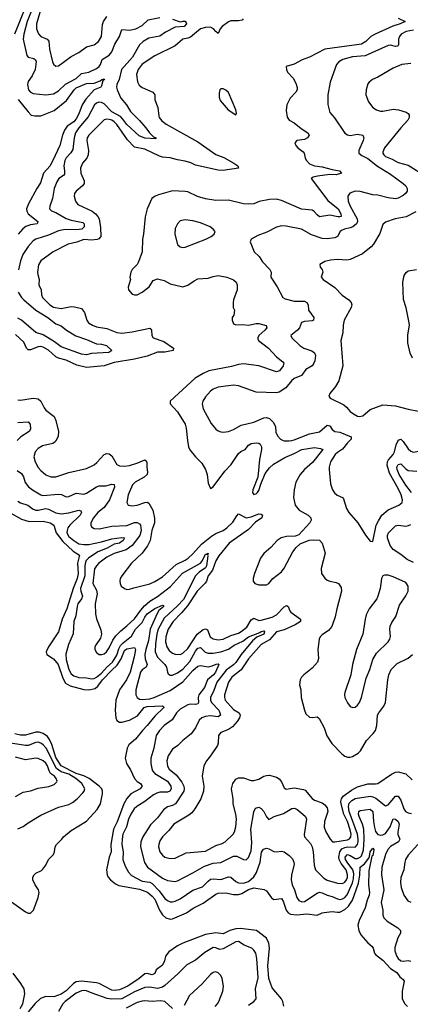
# Model space of a CAD drawing. Header units: inches. Extents: x 1245430 to 1420861, y 606325 to 671315.
# Tile 242 of 256: x 1382904 to 1385985, y 635547 to 643323. Entities that reach past the tile are written whole.
import ezdxf

# ---------------------------------------------------------------- set-up
doc = ezdxf.new("R2010")
doc.units = ezdxf.units.IN
doc.header["$MEASUREMENT"] = 0
doc.layers.add('B3683', color=7, linetype='Continuous')
doc.layers.add('B3684', color=7, linetype='Continuous')

msp = doc.modelspace()

# ---------------------------------------------------------------- linework, layer by layer
at = {"layer": 'B3683', "color": 5}
for points, elevation in [([(1383190, 640000), (1383183.1, 639990), (1383163.8, 639976.2), (1383083.6, 639956.4), (1383050, 639937.8), (1383026.4, 639910), (1383015.9, 639870), (1383026, 639830), (1383050, 639787.4), (1383070, 639763.2), (1383110, 639729.2), (1383150, 639712.9), (1383190, 639712.6), (1383290, 639747.6), (1383430, 639778.9), (1383490, 639807.5), (1383513.2, 639826.8), (1383570, 639889.1), (1383590, 639897.6), (1383610, 639893.6), (1383630, 639877.4), (1383670, 639810.4), (1383690, 639799.3), (1383730, 639798), (1383770, 639803.6), (1383836.8, 639823.2), (1383890, 639846), (1383900.4, 639840.4), (1383906.6, 639826.6), (1383905.9, 639790), (1383912.6, 639750), (1383908.1, 639730), (1383884.9, 639710), (1383814.6, 639670), (1383792.8, 639650), (1383760.2, 639570), (1383748.7, 639510), (1383758.8, 639490), (1383790, 639482.8), (1383830, 639488.5), (1383890, 639511.4), (1383910, 639512.8), (1383923.7, 639503.7), (1383953.8, 639450), (1383966.4, 639386.4), (1383968, 639350), (1383946.5, 639290), (1383932, 639210), (1383912.3, 639167.7), (1383871, 639109), (1383786.5, 639030), (1383708.2, 638930), (1383697.1, 638910), (1383693, 638890), (1383696.3, 638870), (1383704.9, 638850), (1383730, 638830.6), (1383750, 638823), (1383770, 638824.4), (1383803.3, 638836.7), (1383930, 638866.7), (1383970, 638885.2), (1384030, 638923.8), (1384138.8, 639021.1), (1384210, 639053.8), (1384232, 639070), (1384270, 639105.1), (1384338.5, 639181.5), (1384416.4, 639243.6), (1384450, 639266.5), (1384508.2, 639290), (1384539.2, 639310), (1384586.4, 639353.6), (1384615.8, 639404.2), (1384630, 639419.7), (1384690, 639389.1), (1384730, 639396.3), (1384790, 639421.5), (1384810, 639419.1), (1384818.6, 639410), (1384814.3, 639390), (1384764.7, 639355.2), (1384710, 639296.4), (1384557.6, 639190), (1384474.5, 639090), (1384450, 639048.9), (1384424.3, 638975.7), (1384390.1, 638930), (1384378.3, 638890), (1384367.7, 638872.3), (1384304.4, 638810), (1384227.2, 638692.8), (1384181.5, 638638.5), (1384114, 638570), (1384075.8, 638510), (1384056.9, 638450), (1384055.1, 638410), (1384063.6, 638370), (1384081.9, 638341.9), (1384110, 638321.5), (1384130, 638313.4), (1384170, 638310.8), (1384190, 638319.5), (1384230, 638356.2), (1384305.1, 638470), (1384350, 638506.8), (1384370, 638511.6), (1384384.3, 638504.3), (1384407.3, 638450), (1384430, 638434.5), (1384470, 638425.6), (1384510, 638430.1), (1384570, 638459.3), (1384630, 638478.9), (1384650, 638490.6), (1384695.1, 638524.9), (1384730, 638583.2), (1384750, 638596.1), (1384790, 638579.4), (1384810, 638579.9), (1384895.2, 638604.8), (1384930, 638623), (1384990, 638685.3), (1385010, 638697.1), (1385021.5, 638690), (1385034.1, 638654.1), (1385043.1, 638643.1), (1385119.5, 638590), (1385119.5, 638570), (1385077.3, 638542.7), (1384990, 638503.4), (1384930, 638489.2), (1384875.2, 638424.8), (1384810, 638389.9), (1384710, 638275.2), (1384651.8, 638188.2), (1384577.5, 638130), (1384550.6, 638090), (1384519.8, 637990), (1384518.9, 637970), (1384524.3, 637950), (1384590, 637875.2), (1384636.1, 637850), (1384643.5, 637830), (1384637.3, 637810), (1384620.1, 637779.9), (1384581.7, 637738.4), (1384550, 637716.7), (1384490, 637694.8), (1384471.4, 637670), (1384470.2, 637610), (1384463.5, 637590), (1384410.2, 637510), (1384377.3, 637470), (1384356.1, 637430), (1384344.4, 637350), (1384356.5, 637270), (1384353.6, 637230), (1384333.6, 637170), (1384284.7, 637090), (1384260.5, 637059.5), (1384238.9, 637041.1), (1384120.3, 636970), (1384080.4, 636919.6), (1384030, 636869.8), (1384010, 636836.9), (1384000.5, 636810), (1383998.8, 636790), (1384010.1, 636750.1), (1384030, 636724.7), (1384050, 636710.2), (1384090, 636699.1), (1384130, 636700.3), (1384216.2, 636743.8), (1384370, 636756.3), (1384450, 636800.8), (1384502.3, 636817.7), (1384525.7, 636830), (1384587.2, 636890), (1384598, 636910), (1384608.7, 636950), (1384613.5, 637010), (1384608.7, 637050), (1384587.6, 637130), (1384587.2, 637170), (1384575.6, 637250), (1384586.2, 637290), (1384597.2, 637310), (1384610, 637324.6), (1384630, 637335.9), (1384670, 637335.4), (1384730, 637315.8), (1384750, 637313.6), (1384790, 637325.4), (1384830, 637348), (1384850, 637354.7), (1384875.6, 637355.6), (1384930, 637341.3), (1384950, 637328.2), (1384970, 637303), (1384990, 637256.4), (1385005.2, 637245.2), (1385070, 637255.9), (1385143.9, 637243.9), (1385157.1, 637237.1), (1385212.3, 637172.3), (1385230, 637160.2), (1385290, 637138), (1385310, 637123.2), (1385330, 637099.5), (1385335.9, 637070), (1385309.5, 636990), (1385305.9, 636945.9), (1385318, 636910), (1385352.1, 636852.1), (1385371.1, 636831.1), (1385390, 636829.3), (1385490, 636846.7), (1385505.8, 636854.2), (1385517, 636870), (1385517.8, 636890), (1385510, 636924), (1385489.2, 636990), (1385461.7, 637050), (1385440.6, 637130), (1385438.3, 637150), (1385442.3, 637170), (1385455.3, 637190), (1385521, 637239), (1385570, 637263.9), (1385650, 637288.6), (1385710, 637287.4), (1385730, 637291.8), (1385836.3, 637363.7), (1385870, 637381.2), (1385890, 637382.4), (1385950, 637366), (1386000.8, 637320.8)], 780), ([(1384228.8, 640000), (1384234.9, 639950), (1384246.3, 639926.3), (1384290, 639870.4), (1384339.7, 639819.7), (1384368.9, 639770), (1384383.1, 639730), (1384390, 639662), (1384410, 639621), (1384430, 639634.8), (1384521.3, 639758.7), (1384571.4, 639810), (1384630, 639896.5), (1384647.9, 639912.1), (1384681.8, 639930), (1384710, 639961.8), (1384730, 639975), (1384770, 639981.5), (1384790, 639978.2), (1384800.3, 639970), (1384811.7, 639950), (1384811.6, 639930), (1384795.8, 639850), (1384782.4, 639710), (1384742, 639610), (1384741.1, 639590), (1384750, 639573.7), (1384770, 639578.2), (1384780.3, 639590), (1384790, 639604.9), (1384805.1, 639654.9), (1384841.3, 639738.7), (1384874.9, 639785.1), (1384906.7, 639813.3), (1384995, 639865), (1385070, 639895.9), (1385130, 639927.5), (1385230, 639943.3), (1385277.1, 639937.1), (1385294.6, 639930), (1385214.5, 639825.5), (1385151.5, 639770), (1385115.3, 639730), (1385082, 639670), (1385069.1, 639609.1), (1385065, 639550), (1385077.3, 639490), (1385108, 639450), (1385178.9, 639410), (1385201.8, 639390), (1385202.9, 639370), (1385193.8, 639350), (1385105.8, 639254.1), (1385076, 639244), (1385010, 639242), (1384965.5, 639230), (1384936.4, 639210), (1384884.7, 639155.3), (1384830, 639107.8), (1384803.1, 639070), (1384756.5, 638950), (1384746, 638910), (1384746.7, 638890), (1384759.1, 638870), (1384790, 638860.8), (1384850, 638861.1), (1384869.7, 638870.3), (1384899.6, 638910), (1384970, 638963.6), (1384990, 638991.8), (1385059.8, 639120.2), (1385084.9, 639155.1), (1385116, 639184), (1385188.5, 639211.5), (1385223.9, 639216.1), (1385270, 639211.7), (1385290, 639188), (1385314.7, 639110), (1385281.3, 638990), (1385285.5, 638950), (1385310, 638912.2), (1385330, 638898), (1385350, 638889.3), (1385399.5, 638879.5), (1385418.4, 638870), (1385439.5, 638839.5), (1385443.6, 638810), (1385405.2, 638670), (1385393.2, 638606.8), (1385367.6, 638530), (1385340.5, 638499.5), (1385290, 638466.2), (1385273.8, 638450), (1385265.6, 638430), (1385257.2, 638350), (1385262.2, 638277.8), (1385253.4, 638250), (1385210, 638201.7), (1385146, 638150), (1385128.2, 638130), (1385116.4, 638110), (1385112.4, 638070), (1385121.3, 638030), (1385124.9, 637970), (1385150.3, 637870), (1385161.8, 637841.8), (1385190, 637814.9), (1385210, 637812.9), (1385250, 637818), (1385265.3, 637805.3), (1385306.3, 637730), (1385328, 637668), (1385367.4, 637607.4), (1385446.5, 637526.5), (1385470, 637508.1), (1385490, 637499.7), (1385510, 637498.4), (1385530, 637503.2), (1385573.8, 637530), (1385592.2, 637550), (1385638.9, 637630), (1385693.4, 637686.6), (1385709.8, 637710.2), (1385721.5, 637750), (1385726.4, 637830), (1385736, 637850), (1385777.6, 637902.4), (1385789, 637930), (1385807.9, 638110), (1385816.3, 638150), (1385834.2, 638190), (1385881.6, 638238.4), (1385970, 638281.5), (1386001.8, 638310)], 820), ([(1384982.4, 640000), (1384990, 639996.5), (1385030, 639996), (1385050.2, 640000)], 840), ([(1385508.8, 640000), (1385490, 639981.4), (1385450, 639930.7), (1385410, 639906), (1385393.2, 639890), (1385356.9, 639830), (1385345.3, 639790), (1385344.6, 639770), (1385356.7, 639656.7), (1385372.2, 639610), (1385386.5, 639586.5), (1385409, 639569), (1385450, 639550.4), (1385458.5, 639538.5), (1385482.4, 639462.4), (1385500.4, 639430), (1385572.7, 639350), (1385632.3, 639252.3), (1385670, 639206), (1385690, 639202), (1385717.4, 639330), (1385734, 639366), (1385762.2, 639410), (1385810, 639452.9), (1385896, 639490), (1385921.6, 639510), (1385925.1, 639530), (1385913.7, 639570), (1385890, 639622), (1385821.7, 639741.7), (1385804.1, 639804.1), (1385806.5, 639830), (1385813.3, 639846.7), (1385850.5, 639890), (1385861.4, 639910), (1385874.2, 639965.8), (1385889.1, 640000)], 840), ([(1385920.2, 640000), (1385930, 639991.3), (1385970, 639935.2), (1385990, 639914.9), (1386010, 639907.1), (1386050, 639915.2), (1386110, 639915.8), (1386130, 639920.8), (1386192.2, 639967.8), (1386218.6, 639981.4), (1386285.2, 640000)], 840), ([(1385994.7, 639590), (1385950, 639647.4), (1385896.7, 639730), (1385881.8, 639770), (1385880.1, 639790), (1385889.3, 639810), (1385910, 639814.2), (1385950, 639775.3), (1385970, 639763.8), (1386037, 639757)], 820), ([(1382884.1, 639764.1), (1382919, 639739), (1382933.2, 639713.2), (1382947.1, 639667.1), (1382972.9, 639632.9), (1383003.6, 639610), (1383070, 639571), (1383086.1, 639566.1), (1383210, 639576.3), (1383232.9, 639572.9), (1383270, 639555.3), (1383290, 639556.9), (1383350, 639583.5), (1383410, 639576.6), (1383430, 639582.6), (1383510, 639634.3), (1383530, 639641.8), (1383582.8, 639642.8), (1383630, 639654), (1383650, 639651.4), (1383650.7, 639630), (1383611.4, 639530), (1383568.8, 639471.2), (1383521.1, 639430), (1383485, 639390), (1383466, 639350), (1383464.6, 639330), (1383470, 639317.3), (1383490, 639303.6), (1383530, 639301.1), (1383630, 639323), (1383750, 639327.2), (1383810, 639352.1), (1383830, 639353.5), (1383850, 639342.1), (1383857.6, 639330), (1383862.5, 639290), (1383851, 639249), (1383790.4, 639169.6), (1383744.5, 639135.5), (1383650, 639108.2), (1383590, 639078), (1383528.2, 639030), (1383508.4, 639010), (1383493.9, 638986.1), (1383479.8, 638870), (1383510, 638817), (1383515.3, 638790), (1383499.8, 638710), (1383500.6, 638630), (1383510, 638590.7), (1383544.8, 638504.8), (1383550.3, 638470), (1383541.4, 638438.6), (1383505.7, 638390), (1383497.6, 638370), (1383495.5, 638350), (1383510, 638324.9), (1383530, 638310.5), (1383550, 638308.8), (1383570, 638315.3), (1383587.6, 638330), (1383610, 638363.1), (1383638.1, 638421.9), (1383663.2, 638456.8), (1383702.2, 638497.8), (1383750, 638535.3), (1383810, 638591.6), (1383859, 638661), (1383887.1, 638692.9), (1383929.9, 638730.1), (1383990, 638767.8), (1384093.6, 638846.4), (1384188.4, 638951.6), (1384329.1, 639030.9), (1384347.1, 639052.9), (1384370, 639103.1), (1384378.4, 639101.6), (1384390, 639111.3), (1384384.7, 639095.3), (1384388.3, 639088.3), (1384376.4, 639010), (1384370, 638993.8), (1384319.1, 638960.9), (1384291.1, 638930), (1384195.3, 638744.7), (1384150, 638694.2), (1384044.3, 638595.7), (1383994.7, 638505.3), (1383984.9, 638470), (1383974.1, 638394.1), (1383972.9, 638330), (1383989.7, 638289.7), (1384048.8, 638230), (1384062.3, 638210), (1384069.3, 638169.3), (1384076.1, 638156.1), (1384090, 638146.9), (1384110, 638147.6), (1384150, 638166), (1384190, 638194.8), (1384244.9, 638255.1), (1384290, 638334.8), (1384310, 638359.8), (1384330, 638364.1), (1384366.9, 638326.9), (1384390, 638320.4), (1384430, 638321.4), (1384490, 638330.9), (1384550, 638351.4), (1384596.8, 638383.2), (1384664.2, 638415.8), (1384710, 638450.1), (1384797.2, 638482.8), (1384810, 638491.9), (1384830, 638495.9), (1384835.9, 638490), (1384828.8, 638470), (1384774, 638446), (1384741.4, 638418.6), (1384649.8, 638310.2), (1384610, 638247), (1384591.6, 638228.4), (1384533.3, 638186.7), (1384457.9, 638090), (1384435.4, 638024.6), (1384409.1, 637970), (1384407.9, 637950), (1384418.1, 637930), (1384473.8, 637870), (1384484, 637850), (1384487.2, 637830), (1384470, 637818.1), (1384410, 637824.9), (1384370, 637819.9), (1384340.3, 637810), (1384319.6, 637790), (1384290.3, 637730), (1384255.9, 637684.1), (1384190.3, 637630), (1384150.3, 637590), (1384110, 637562), (1384075.3, 637510), (1384065.1, 637470), (1384070, 637428.9), (1384084.1, 637404.1), (1384139.1, 637359.1), (1384182.3, 637302.3), (1384199.2, 637270), (1384202.6, 637250), (1384199.2, 637230), (1384134, 637130), (1384110, 637116.5), (1384070, 637105.9), (1384037.7, 637082.3), (1383990, 637019.8), (1383936.2, 636963.8), (1383874.2, 636870), (1383858.9, 636830), (1383857.8, 636790), (1383887, 636667), (1383911.4, 636630), (1384030, 636544.1), (1384070, 636524), (1384130, 636516), (1384150, 636521.4), (1384270, 636584.2), (1384360.8, 636639.3), (1384430, 636661.7), (1384490, 636666.6), (1384590, 636717.1), (1384617, 636717), (1384670, 636690.3), (1384690, 636688.7), (1384710, 636707), (1384730, 636759.1), (1384734.8, 636825.2), (1384726.5, 636930), (1384750, 637066.8), (1384764.5, 637095.5), (1384790, 637104), (1384810, 637093.6), (1384830, 637070.3), (1384850, 637027), (1384870, 637005.5), (1384911.6, 637030), (1384985, 637055), (1385050, 637092.9), (1385070, 637095.6), (1385090, 637087.2), (1385138.3, 637050), (1385158, 637030), (1385166.7, 637010), (1385147.5, 636887.5), (1385151.4, 636870), (1385198.3, 636818.3), (1385210, 636790.7), (1385219.7, 636750), (1385226, 636646), (1385236.5, 636610), (1385304.6, 636544.6), (1385330, 636526.7), (1385410, 636503.8), (1385450, 636500.4), (1385470, 636511.4), (1385483, 636530), (1385490.2, 636549.8), (1385491, 636570), (1385478.7, 636610), (1385440.2, 636660.2), (1385425.1, 636690), (1385421.4, 636710), (1385428.8, 636750), (1385446, 636774), (1385470, 636786.2), (1385490, 636789.8), (1385551.7, 636788.3), (1385569.6, 636810.4), (1385573.9, 636830), (1385575.1, 636850), (1385567.8, 636890), (1385502.6, 637070), (1385497.1, 637110), (1385504.2, 637135.8), (1385523.3, 637156.7), (1385550, 637173.7), (1385670, 637190.5), (1385690, 637186.5), (1385714.5, 637174.5), (1385790, 637115.3), (1385810, 637123.2), (1385870, 637191.3), (1385890, 637191.6), (1385910, 637159.5), (1385935.2, 637090), (1385947.1, 637070), (1385970, 637058.5), (1385995.1, 637055.1)], 760), ([(1382890, 639520.6), (1382910, 639508.2), (1382968.6, 639488.6), (1383010, 639458), (1383029.7, 639449.7), (1383050, 639449.2), (1383110, 639462.4), (1383130, 639458.4), (1383190, 639427.7), (1383230, 639420.3), (1383290, 639428.6), (1383370, 639450.6), (1383385.5, 639445.5), (1383391.6, 639430), (1383380.1, 639410), (1383298.1, 639330), (1383283.6, 639310), (1383277.2, 639290), (1383276.6, 639270), (1383290, 639242.1), (1383330, 639209.2), (1383370, 639184.7), (1383410, 639177.8), (1383450, 639178.4), (1383550, 639199.9), (1383630, 639224.1), (1383710, 639235), (1383730.1, 639230.1), (1383719.8, 639210), (1383691.9, 639190), (1383650, 639180.1), (1383593.2, 639150), (1383520.7, 639119.3), (1383445.4, 639070), (1383428, 639052), (1383421.8, 639038.2), (1383416.2, 639010), (1383417.4, 638930), (1383382.9, 638830), (1383384.7, 638810), (1383398, 638770), (1383392.3, 638750), (1383362.2, 638710), (1383355.9, 638690), (1383345.9, 638614.1), (1383331, 638570), (1383325.8, 638474.2), (1383288.2, 638390), (1383268.3, 638311.8), (1383269.6, 638270), (1383290, 638190.3), (1383310, 638156.3), (1383330, 638141.5), (1383370, 638128.5), (1383430, 638126.3), (1383470, 638118.8), (1383490, 638119.8), (1383510, 638129.6), (1383550, 638162.5), (1383590.7, 638209.3), (1383635, 638250), (1383670, 638305.7), (1383685.9, 638354.1), (1383700, 638380), (1383719.1, 638400.9), (1383785.8, 638454.2), (1383816.2, 638510), (1383870, 638563.6), (1383890, 638603.4), (1383910, 638629.7), (1383970, 638673.1), (1384030, 638698.5), (1384036.9, 638696.9), (1384039.6, 638690), (1384002.4, 638657.6), (1383987.2, 638632.8), (1383932.4, 638510), (1383920.1, 638419.9), (1383897.6, 638350), (1383890.8, 638310), (1383894.3, 638274.3), (1383908.8, 638230), (1383902.2, 638210), (1383870.1, 638189.9), (1383857.8, 638170), (1383820.6, 638030), (1383820.2, 637990), (1383829.3, 637969.3), (1383850, 637957.3), (1383870, 637954.5), (1383930, 637960.8), (1383963.5, 637970), (1384090, 638025.3), (1384190, 638092.8), (1384270, 638182.5), (1384310, 638217), (1384330, 638224.1), (1384390, 638213.1), (1384421.1, 638218.9), (1384453.6, 638233.6), (1384470, 638235.5), (1384475.8, 638230), (1384449.1, 638170), (1384432.1, 638150), (1384384.6, 638110), (1384362.2, 638050), (1384317.1, 637990), (1384311.8, 637970), (1384313.9, 637930), (1384310, 637919.7), (1384290, 637914.1), (1384250, 637918.3), (1384230, 637913.3), (1384170, 637879.1), (1384141, 637850), (1384105.9, 637794.1), (1384042.6, 637750), (1384005.6, 637710), (1383981.1, 637670), (1383961, 637570), (1383937.7, 637490), (1383937.7, 637450), (1383945.4, 637410), (1383952.7, 637390), (1383970.2, 637370), (1384070, 637308.7), (1384096.6, 637270), (1384097.8, 637250), (1384089, 637231), (1384070, 637221.5), (1384010, 637221.5), (1383984.5, 637215.5), (1383958.1, 637201.9), (1383890, 637147.7), (1383826.9, 637110), (1383806, 637090), (1383779.8, 637050), (1383762.4, 637010), (1383747.4, 636950), (1383716.6, 636890), (1383711.4, 636850), (1383708.9, 636810), (1383718.9, 636750), (1383718, 636690), (1383736.8, 636636.8), (1383762.3, 636590), (1383785.2, 636565.2), (1383870, 636520.1), (1383930, 636510.5), (1383950, 636502.4), (1384004.2, 636444.1), (1384050, 636382.3), (1384070, 636366.2), (1384090, 636357.4), (1384110, 636356.6), (1384130, 636361.4), (1384170, 636381.3), (1384270, 636447.7), (1384344.7, 636475.3), (1384390, 636520.6), (1384410, 636534.4), (1384430, 636538.4), (1384490, 636533.8), (1384550, 636554.3), (1384570, 636550.2), (1384610, 636516.1), (1384630, 636506.7), (1384670, 636505), (1384710, 636518.1), (1384750, 636552.6), (1384772.1, 636587.9), (1384800.7, 636670), (1384810.7, 636749.3), (1384826.7, 636773.3), (1384850, 636781.3), (1384870, 636775.8), (1384910, 636754), (1384930, 636750.4), (1384970, 636756.4), (1384990, 636752.4), (1385030, 636722.6), (1385055.2, 636695.2), (1385066, 636670), (1385068.3, 636650), (1385047.7, 636570), (1385044.3, 636530), (1385052.9, 636490), (1385072.2, 636450), (1385089.5, 636389.5), (1385106.8, 636366.8), (1385130, 636356.3), (1385150, 636359.8), (1385250, 636425.6), (1385270, 636433.7), (1385290, 636428.5), (1385330, 636408.1), (1385370, 636399.8), (1385410, 636378.9), (1385430, 636375.5), (1385450, 636380.4), (1385470, 636391.8), (1385488, 636412), (1385530, 636506.5), (1385537, 636537), (1385539.2, 636579.2), (1385532.3, 636610), (1385486.8, 636670), (1385475, 636690), (1385470.9, 636710), (1385490, 636729.1), (1385510, 636722.9), (1385550, 636699.9), (1385570, 636698.6), (1385590, 636708.3), (1385599.4, 636720.6), (1385616.8, 636763.2), (1385622.8, 636850), (1385617.9, 636930), (1385608.4, 636970), (1385582.3, 637030), (1385577.6, 637050), (1385579.9, 637070), (1385590, 637079), (1385670, 637088.3), (1385689.6, 637069.7), (1385694, 636990), (1385702.9, 636942.9), (1385711.5, 636911.5), (1385730, 636887.1), (1385750, 636882.4), (1385770, 636886.4), (1385790, 636896.9), (1385826.7, 636950), (1385850, 637011.4), (1385870, 637008.5), (1385890.6, 636990), (1385897.8, 636970), (1385886.3, 636906.3), (1385887.5, 636887.4), (1385902.3, 636850), (1385891.7, 636830), (1385830, 636792.7), (1385808.5, 636770), (1385789.5, 636730), (1385760.6, 636630), (1385758.7, 636570), (1385776.6, 636450), (1385756.8, 636350), (1385767.6, 636290), (1385769.1, 636250), (1385776.9, 636230), (1385802.4, 636202.4), (1385888.5, 636150), (1385908.5, 636130), (1385908.7, 636110), (1385886.7, 636073.3), (1385863.3, 635996.6), (1385863.3, 635970), (1385876.4, 635930), (1385890, 635908.5), (1385910, 635890.9), (1385930, 635887.8), (1385970, 635893.4), (1385990, 635887.4)], 740), ([(1382816, 639436), (1382918.6, 639378.6), (1382978.9, 639358.9), (1383090, 639361.9), (1383143.6, 639350), (1383173.6, 639330), (1383192.2, 639270), (1383242.9, 639202.9), (1383326, 639126), (1383374.7, 639094.7), (1383359.9, 639030), (1383363.7, 638950), (1383358.1, 638910), (1383324.5, 638830), (1383274.3, 638670), (1383238.3, 638590), (1383208.5, 638490), (1383131.7, 638370), (1383112.7, 638330), (1383118.5, 638310), (1383170, 638274.3), (1383206.8, 638230), (1383243.2, 638123.2), (1383264.2, 638084.2), (1383301, 638061), (1383410, 638032.3), (1383450, 638030.1), (1383498, 638042), (1383520.8, 638059.2), (1383557.3, 638110), (1383630, 638187.1), (1383673.8, 638226.2), (1383703.5, 638276.5), (1383730, 638340.9), (1383750, 638355), (1383810, 638365.7), (1383818.2, 638350), (1383807.9, 638290), (1383774.7, 638170), (1383747.5, 638110), (1383691, 638030), (1383662.3, 637950), (1383657.2, 637870), (1383662.5, 637810), (1383669.2, 637789.2), (1383690, 637775.7), (1383710, 637775), (1383770, 637791.2), (1383833.4, 637826.6), (1383886.9, 637890), (1383910, 637899.3), (1384030, 637903.1), (1384038, 637898), (1384040.2, 637890), (1383970, 637821.8), (1383910.5, 637749.5), (1383871.3, 637710), (1383818, 637642), (1383764.6, 637595.4), (1383750.9, 637570), (1383736.8, 637490), (1383745, 637450), (1383777.9, 637397.9), (1383809.2, 637329.2), (1383830, 637307), (1383858, 637290), (1383869.1, 637270), (1383852.9, 637250), (1383780.4, 637210), (1383750, 637173.1), (1383725.3, 637130), (1383672.4, 636987.6), (1383644.9, 636930), (1383622.5, 636810), (1383624.4, 636750), (1383608.6, 636708.6), (1383589.1, 636610), (1383593.8, 636570), (1383602.2, 636550), (1383619.1, 636530), (1383658.3, 636498.3), (1383685.7, 636485.7), (1383850, 636457.7), (1383912.2, 636432.2), (1383950, 636400.6), (1383970, 636376.4), (1384005.8, 636290), (1384030, 636253.5), (1384057.2, 636230), (1384090, 636219.1), (1384110, 636222.2), (1384218.9, 636270), (1384273.3, 636306.6), (1384350, 636345.8), (1384450, 636416.6), (1384470, 636425.1), (1384530, 636426.3), (1384590, 636414.9), (1384630, 636415.5), (1384657.5, 636422.5), (1384710, 636452.7), (1384750, 636466), (1384833.3, 636453.3), (1384850, 636442.3), (1384890, 636387), (1384910, 636374), (1384970, 636382.2), (1384982, 636362), (1385006.2, 636290), (1385022.6, 636270), (1385039.6, 636259.7), (1385090, 636253.2), (1385170, 636262.2), (1385250, 636251.1), (1385290, 636270.2), (1385307, 636273), (1385370, 636279.8), (1385410, 636273.7), (1385430, 636275.5), (1385470, 636295.8), (1385498.2, 636321.8), (1385530.4, 636369.6), (1385576, 636504), (1385587.7, 636567.7), (1385590.9, 636629.1), (1385622.9, 636657.1), (1385657.7, 636702.3), (1385664.3, 636715.7), (1385670, 636752.4), (1385690, 636780.3), (1385697.8, 636770), (1385695.9, 636750), (1385690, 636723.6), (1385683.2, 636716.8), (1385657.9, 636602.1), (1385655.3, 636490), (1385663.5, 636430), (1385661.3, 636410), (1385644.3, 636370), (1385630.1, 636309.9), (1385582.9, 636210), (1385572.8, 636172.8), (1385580.2, 636130), (1385596.2, 636096.2), (1385650, 636031.6), (1385683.4, 636003.4), (1385691.5, 635990), (1385702, 635950), (1385710, 635940.3), (1385770, 635895.6), (1385829.7, 635829.8), (1385878.5, 635798.5), (1385904.1, 635764.1), (1385930, 635741.8), (1385935.9, 635730), (1385921.1, 635650), (1385922, 635590), (1385941.3, 635550), (1385962.7, 635530)], 720), ([(1386010, 639037), (1385959.6, 639059.6), (1385910, 639100.3), (1385850, 639140.2), (1385827.1, 639170), (1385804.5, 639230), (1385804.6, 639250), (1385812.4, 639270), (1385870, 639326.4), (1385890, 639331.8), (1385950, 639323.7), (1385972.1, 639327.9), (1385990, 639337.1)], 820), ([(1382802.4, 636382.4), (1382950, 636277.7), (1382970, 636266.5), (1382990, 636266), (1383013.3, 636290), (1383050, 636390.8), (1383058.3, 636430), (1383052.8, 636450), (1383024.5, 636490), (1383007, 636530), (1383007, 636550), (1383018, 636570), (1383030, 636582), (1383076.2, 636603.8), (1383086.8, 636613.2), (1383110, 636644.7), (1383130, 636691), (1383170, 636731.3), (1383179.3, 636750), (1383182.7, 636790), (1383193.2, 636810), (1383236, 636850), (1383249.4, 636870), (1383310, 636918.7), (1383430, 636993.7), (1383515.7, 637084.3), (1383541.5, 637130), (1383557.1, 637210), (1383556.9, 637230), (1383550.4, 637250), (1383531, 637270), (1383450.8, 637330), (1383410.4, 637350.4), (1383350, 637371.2), (1383231.3, 637430), (1383190, 637496.4), (1383158, 637598), (1383139.3, 637639.3), (1383122, 637662), (1383090, 637685.5), (1383056.5, 637696.5), (1383030, 637696.3), (1382950, 637671.8), (1382910, 637672.7), (1382864.3, 637684.3)], 720), ([(1382890, 636933.6), (1382929.8, 636950.2), (1382970, 636981.5), (1383070, 637041.3), (1383210, 637103.8), (1383290, 637126.4), (1383319.9, 637140.1), (1383357.4, 637170), (1383402, 637218), (1383412.6, 637230), (1383417.6, 637250), (1383393.4, 637290), (1383345.8, 637330), (1383290, 637363.8), (1383230, 637382.1), (1383193.6, 637410), (1383113.7, 637570), (1383090, 637596.2), (1383070, 637610.4), (1383050, 637616.4), (1383030, 637615.1), (1382970, 637591.7), (1382950, 637590.4), (1382830, 637608.4)], 740), ([(1382870, 637187.6), (1382930, 637221.3), (1382990, 637232.1), (1383050, 637254), (1383132.5, 637267.5), (1383176.1, 637283.9), (1383195.9, 637304.1), (1383198, 637310), (1383191.6, 637330), (1383177, 637350), (1383147.7, 637370), (1383136.3, 637390), (1383123.6, 637430), (1383110, 637451.3), (1383090, 637469.8), (1383050, 637489), (1383030, 637490.6), (1382950, 637478.9), (1382870, 637499)], 760), ([(1386045.4, 636810), (1385970, 636723.8), (1385948.6, 636690), (1385942, 636670), (1385935.6, 636610), (1385911, 636549), (1385907.7, 636510), (1385912.2, 636470), (1385935.3, 636410), (1385965.4, 636365.5), (1385990, 636353.1)], 760), ([(1384987.2, 635532.7), (1384979.8, 635570), (1384968.2, 635590), (1384896.4, 635676.4), (1384869.9, 635750), (1384861.8, 635850), (1384874.9, 635990), (1384870.6, 636030), (1384850.7, 636070), (1384770.9, 636130.9), (1384645.1, 636145.1), (1384610, 636142.7), (1384562.6, 636130), (1384510, 636103.9), (1384450, 636112.8), (1384370, 636098.8), (1384191.1, 636028.9), (1384148.4, 636010), (1384079.4, 635960.6), (1384053.4, 635926.6), (1384045.3, 635890), (1384030, 635857), (1383979.8, 635820.2), (1383970, 635789.3), (1383950, 635779.5), (1383910, 635789.7), (1383890, 635786.6), (1383847.5, 635750), (1383757.9, 635690), (1383690, 635661.5), (1383650, 635655.6), (1383630, 635658.5), (1383530.6, 635710.6), (1383510, 635715.7), (1383390, 635729.3), (1383350, 635725.2), (1383327.9, 635712.1), (1383270, 635654.5), (1383230, 635628), (1383172.7, 635607.3), (1383110, 635607.5), (1383068.1, 635591.9), (1383026.1, 635553.9), (1382970, 635486.7)], 720), ([(1384710, 635541.6), (1384751.8, 635570), (1384769.6, 635590), (1384763.8, 635670), (1384783.9, 635756.1), (1384775.2, 635910), (1384765.6, 635950), (1384750, 635975.8), (1384734.7, 635990), (1384674.1, 636014.1), (1384630, 636042.9), (1384610, 636041.7), (1384510, 635984.2), (1384480.7, 635980.7), (1384450, 635992.9), (1384430, 635994.6), (1384364, 635956), (1384290, 635896.1), (1384221.2, 635858.8), (1384152.3, 635787.7), (1384050, 635694.6), (1384030, 635681.9), (1383990, 635673), (1383930, 635682.2), (1383890, 635680.2), (1383810, 635644.6), (1383710, 635589.9), (1383630, 635588.7), (1383593.5, 635593.5), (1383474.7, 635634.7), (1383430, 635654.6), (1383410, 635656.6), (1383390, 635653.6), (1383350, 635635.6), (1383261.1, 635570), (1383243.4, 635550), (1383210, 635491.2)], 740), ([(1382906.2, 635513.8), (1382929.4, 635550.6), (1382943.9, 635630), (1382938.3, 635670), (1382912.6, 635712.6), (1382852.8, 635792.8)], 720), ([(1384445.6, 635530), (1384463, 635550), (1384475.1, 635570), (1384506.2, 635650), (1384512.4, 635690), (1384502, 635750), (1384490, 635774.5), (1384470, 635796.3), (1384450, 635803.6), (1384430, 635797.6), (1384410, 635781.3), (1384342.3, 635710), (1384242.8, 635617.2), (1384201.1, 635538.9)], 760), ([(1384110, 635514.5), (1384048.7, 635568.7), (1384015.7, 635575.7), (1383950.1, 635569.8), (1383890, 635575.6), (1383870, 635572.6), (1383830, 635560.2), (1383743.3, 635516.7)], 760)]:
    msp.add_lwpolyline(points, dxfattribs=dict(at, elevation=elevation))
at = {"layer": 'B3683', "color": 5, "elevation": 840}
msp.add_lwpolyline([(1385782.5, 638937.5), (1385768.1, 638931.9), (1385759.3, 638910), (1385747.2, 638830), (1385730.3, 638770), (1385720.3, 638750), (1385661.7, 638670), (1385638, 638622), (1385629.1, 638590), (1385610.3, 638470), (1385561.1, 638350), (1385530.4, 638230), (1385515.8, 638150), (1385470.2, 638009.8), (1385467.1, 637990), (1385470.3, 637970), (1385489.3, 637929.3), (1385510, 637898.4), (1385530, 637890.3), (1385550, 637893.4), (1385570, 637908.7), (1385584.2, 637930), (1385599.8, 637970), (1385636.1, 638123.9), (1385666.6, 638190), (1385688.9, 638271.1), (1385719.6, 638320.4), (1385811.3, 638410), (1385824.7, 638430), (1385828.5, 638451.5), (1385823.5, 638510), (1385826.5, 638533.5), (1385838.7, 638561.3), (1385870.8, 638610), (1385901.4, 638698.6), (1385950, 638772.6), (1385967.6, 638810), (1385969.8, 638849.8), (1385950, 638878), (1385850, 638923.1), (1385810, 638935.8)], close=True, dxfattribs=at)
at = {"layer": 'B3684', "color": 5}
for points, elevation in [([(1383094.6, 643490), (1383035.7, 643290), (1383036.4, 643250), (1383050.7, 643210.7), (1383071.3, 643191.3), (1383119.5, 643170), (1383133.1, 643153.1), (1383137.8, 643090), (1383161.6, 642990), (1383171.1, 642971.1), (1383190, 642956.9), (1383210, 642959.6), (1383310, 643031.2), (1383370, 643063.9), (1383430, 643108.2), (1383490, 643125.4), (1383526.6, 643150), (1383549.8, 643190), (1383555.9, 643284.1), (1383564.7, 643310), (1383592.2, 643347.8)], 780), ([(1382950.9, 643430), (1382862.2, 643210)], 740), ([(1383004.6, 643415.4), (1382961.5, 643310), (1382935.7, 643210), (1382930.6, 643170), (1382960.9, 643040.9), (1382970, 643027.9), (1383016.1, 643016.1), (1383027.3, 643007.3), (1383032.5, 642992.5), (1383026.3, 642930), (1383000.8, 642879.2), (1382970, 642835.1), (1382964.3, 642810), (1382973.4, 642770), (1382990, 642750.3), (1383010, 642740.6), (1383110, 642728.4), (1383170, 642737.2), (1383210, 642760.7), (1383266.2, 642813.8), (1383350, 642859.8), (1383390, 642897.2), (1383450, 642908.5), (1383510, 642938.4), (1383530, 642953.7), (1383542.1, 642970), (1383554.3, 643010), (1383610, 643043.5), (1383629.9, 643070), (1383653.2, 643130), (1383692.3, 643190), (1383710, 643246.2), (1383770, 643241.7), (1383819.2, 643250), (1383870, 643277), (1383917.5, 643322.5), (1384010, 643340.2)], 760), ([(1384668, 643330), (1384659.9, 643320.1), (1384630, 643313.3), (1384570, 643315.4), (1384550, 643306.6), (1384500.7, 643270), (1384486, 643250), (1384470, 643214.7), (1384450, 643229.8), (1384433.6, 643250), (1384410, 643263.4), (1384370, 643262.1), (1384330, 643249.9), (1384250, 643186), (1384230, 643176.8), (1384190, 643169.7), (1384130, 643116.9), (1383970, 643038.2), (1383870, 642971.2), (1383838.9, 642930), (1383824.5, 642890), (1383832.2, 642832.2), (1383845.4, 642805.4), (1383868.7, 642788.7), (1383954.9, 642750), (1383970, 642730.6), (1383970.2, 642690), (1383992.8, 642630), (1384001.3, 642561.3), (1384004.4, 642550), (1384024.6, 642524.6), (1384058.9, 642498.9), (1384310, 642358), (1384450, 642258.5), (1384514.8, 642234.8), (1384593.4, 642190), (1384623.7, 642170), (1384630.6, 642150), (1384506.7, 642133.3), (1384470, 642134), (1384290, 642174.5), (1384253.1, 642193.1), (1384210, 642206.9), (1384150, 642215.3), (1384090, 642232.6), (1384030, 642238.5), (1384005.4, 642245.4), (1383890, 642300.2), (1383810, 642317.4), (1383754, 642374), (1383670, 642495.6), (1383650, 642516.9), (1383630, 642529.9), (1383610, 642535.6), (1383590, 642538.3), (1383568.9, 642531.1), (1383448.6, 642411.4), (1383436.8, 642390), (1383433.8, 642370), (1383446.3, 642290), (1383444.7, 642255.3), (1383432.2, 642230), (1383398.2, 642190), (1383382.9, 642150), (1383386.4, 642110), (1383413.1, 642050), (1383413.1, 642030), (1383399.5, 642010), (1383348.9, 641970), (1383336.9, 641950), (1383334.3, 641930), (1383343.6, 641890), (1383362.9, 641862.9), (1383474.9, 641810), (1383502.8, 641790), (1383519.7, 641770), (1383529.4, 641749.4), (1383540.8, 641680.8), (1383543.2, 641610), (1383528.4, 641591.6), (1383513.6, 641586.4), (1383470, 641582.5), (1383410, 641588.2), (1383353.9, 641566.1), (1383286, 641550), (1383166.7, 641490), (1383070, 641419.7), (1383051.9, 641388.1), (1383043.8, 641330), (1383045.4, 641310), (1383058.2, 641270), (1383055.3, 641230), (1383072.9, 641190), (1383074.7, 641150), (1383083.2, 641130), (1383100.6, 641110), (1383141.6, 641070), (1383170, 641052.2), (1383230, 641042.8), (1383310, 641058.6), (1383336.1, 641056.1), (1383390, 641041.2), (1383414.7, 641010), (1383432.9, 640950), (1383447.4, 640930), (1383477.6, 640910), (1383510, 640897.7), (1383590, 640883.4), (1383670, 640854), (1383708.4, 640848.4), (1383790, 640857.9), (1383930, 640887), (1383943.6, 640870), (1383945.2, 640830), (1383956.9, 640810), (1384040.7, 640780.7), (1384116.4, 640730), (1384113.4, 640710), (1384050, 640696.4), (1383990, 640696.7), (1383910, 640664.5), (1383810, 640641.4), (1383650, 640614.8), (1383570, 640588.7), (1383430, 640577.2), (1383354.2, 640594.2), (1383270, 640633.2), (1383209.7, 640650), (1383190, 640660.7), (1383130, 640712.8), (1383090, 640736.3), (1383070, 640741.4), (1383050, 640740.2), (1382990, 640715.9), (1382970, 640715.6), (1382956.4, 640730), (1382935.3, 640775.3), (1382870, 640838.2)], 780), ([(1384108, 643328.1), (1384170, 643305.2), (1384190, 643312.5), (1384210, 643312.3), (1384217.8, 643297.8), (1384219, 643290), (1384201.6, 643270), (1384130, 643263.2), (1384054.6, 643225.4), (1384010, 643194.2), (1383923.1, 643176.9), (1383877, 643150), (1383850, 643123.5), (1383793.3, 643026.7), (1383707.9, 642930), (1383689.6, 642850.4), (1383671.2, 642810), (1383668.4, 642790), (1383672.7, 642770), (1383702.6, 642702.7), (1383746.7, 642650), (1383778.6, 642598.6), (1383850, 642528.1), (1383899.8, 642470), (1383928.3, 642428.3), (1383958.7, 642398.7), (1383977.1, 642390), (1383976.7, 642383.3), (1383890, 642386.9), (1383846.9, 642406.9), (1383750, 642494.1), (1383718.4, 642538.4), (1383698.5, 642558.5), (1383630, 642595.1), (1383570, 642657.9), (1383550, 642670.4), (1383527.6, 642672.4), (1383510, 642664.5), (1383494.4, 642650), (1383443.3, 642556.7), (1383370, 642469.9), (1383345.1, 642430), (1383333.6, 642390), (1383322.5, 642297.5), (1383307.8, 642272.2), (1383270, 642232.7), (1383258.9, 642210), (1383252.5, 642170), (1383258, 642130), (1383255.8, 642104.2), (1383248.2, 642091.8), (1383212.4, 642070), (1383196.1, 642043.9), (1383175.9, 641990), (1383163.5, 641910), (1383141.6, 641850), (1383139.6, 641830), (1383153.7, 641813.7), (1383190, 641799.8), (1383270, 641754), (1383310, 641740.3), (1383401, 641721), (1383413.4, 641710), (1383413.3, 641686.7), (1383394.2, 641670), (1383373.9, 641666.1), (1383250, 641664.4), (1383210, 641656.8), (1383130, 641622.5), (1383030.4, 641590), (1383010, 641577.3), (1382970, 641531.9), (1382929.1, 641470), (1382910, 641418), (1382893.3, 641346.7)], 760), ([(1385890, 643335), (1385944.4, 643310), (1385906.7, 643290), (1385846.9, 643273.1), (1385709.4, 643210), (1385674.5, 643190), (1385634.2, 643150), (1385600.4, 643130), (1385310, 643090.4), (1385190, 643028), (1385133, 643007), (1385070, 642971.3), (1385007.1, 642952.9), (1385006, 642950), (1385007.7, 642930), (1385016.3, 642910), (1385061.4, 642861.4), (1385082, 642822), (1385091.9, 642788.1), (1385092, 642770), (1385083, 642750), (1385037.2, 642702.8), (1385011.3, 642650), (1385006.9, 642606.9), (1385014.5, 642554.5), (1385030.4, 642530), (1385070, 642508.7), (1385123.9, 642463.9), (1385178, 642430), (1385188.7, 642410), (1385175.3, 642390), (1385150, 642376.4), (1385090, 642369.6), (1385075.3, 642350), (1385082.3, 642330), (1385098.7, 642310), (1385140, 642280), (1385147.2, 642270), (1385156, 642230), (1385165.3, 642210), (1385190, 642185.8), (1385230, 642169.4), (1385290, 642160.5), (1385370, 642139.2), (1385426.8, 642130), (1385444, 642110), (1385401.6, 642098.4), (1385350, 642099.4), (1385252.8, 642087.2), (1385220, 642080), (1385203.1, 642070), (1385335.7, 641895.7), (1385415.9, 641830), (1385437.5, 641790), (1385439.6, 641770), (1385430, 641765), (1385413.8, 641766.2), (1385350, 641779), (1385270, 641767), (1385250, 641780.7), (1385227.2, 641807.2), (1385210, 641817.8), (1385126.9, 641826.9), (1384970, 641895.4), (1384930, 641904.7), (1384875.8, 641904.2), (1384792.8, 641887.2), (1384750, 641869.8), (1384710, 641865.8), (1384669.9, 641869.9), (1384550, 641898.2), (1384450, 641895.8), (1384368.4, 641908.4), (1384306.1, 641926.1), (1384230, 641962.4), (1384210, 641966.3), (1384110, 641971.5), (1383999.7, 641940.3), (1383971.2, 641928.8), (1383947, 641910), (1383909.2, 641830), (1383893.1, 641766.9), (1383879.7, 641630), (1383871.9, 641590), (1383869.2, 641490), (1383841.7, 641410), (1383829.3, 641390.7), (1383790.3, 641350), (1383780.4, 641330), (1383773.4, 641290), (1383777.1, 641270), (1383759.6, 641210), (1383761.1, 641190), (1383790, 641156.4), (1383810, 641148.9), (1383830, 641150.3), (1383869.6, 641170), (1383925.7, 641214.3), (1383957.1, 641262.9), (1383990, 641275.5), (1384044.1, 641264.1), (1384090, 641236.9), (1384190, 641212.4), (1384230, 641226), (1384279.5, 641260.5), (1384310, 641275.3), (1384390, 641282), (1384430, 641296.1), (1384470, 641303.2), (1384538, 641290), (1384590, 641268), (1384612.4, 641250), (1384620.4, 641230), (1384619.5, 641190), (1384590.3, 641110), (1384587.2, 641090), (1384587.2, 641050), (1384598.7, 641030), (1384592, 640990), (1384580.3, 640970), (1384579.5, 640950), (1384590, 640922), (1384610, 640913.4), (1384663.8, 640916.2), (1384710, 640909.6), (1384770, 640923.8), (1384790, 640924.3), (1384848.3, 640908.3), (1384853.7, 640890), (1384838.1, 640870), (1384791.1, 640830), (1384781.6, 640810), (1384783.2, 640803.2), (1384787.9, 640790), (1384867.9, 640727.9), (1384930, 640660.7), (1384980.5, 640620.5), (1384987.2, 640610), (1384982.4, 640590), (1384953.2, 640550), (1384930, 640542.3), (1384790, 640589.3), (1384670, 640604.9), (1384630, 640600.7), (1384575.2, 640584.8), (1384396.9, 640550), (1384350.2, 640530), (1384288.4, 640491.6), (1384091, 640310), (1384091, 640290), (1384150, 640224.9), (1384208.9, 640130), (1384217, 640097), (1384228.8, 640000)], 820), ([(1386010, 643240.5), (1385953.4, 643230), (1385913.8, 643210), (1385899.2, 643190), (1385893.3, 643170), (1385893.6, 643126.4), (1385886.7, 643113.3), (1385870, 643112.2), (1385830, 643120.9), (1385810, 643119.4), (1385630, 643039), (1385530.7, 643030), (1385452.4, 643007.6), (1385422, 642990), (1385403.1, 642970), (1385354.6, 642830), (1385335.3, 642730), (1385333.8, 642653.8), (1385350.5, 642590), (1385387.5, 642547.5), (1385470, 642427.9), (1385490, 642414.7), (1385510, 642409.2), (1385570, 642418.2), (1385610.4, 642410), (1385618.9, 642390), (1385614.7, 642370), (1385580.3, 642290), (1385578.4, 642270), (1385602.6, 642250), (1385650, 642225.9), (1385726, 642166), (1385830, 642102), (1385930, 642028.3), (1385950.2, 642010), (1385961.1, 641990), (1385960.2, 641970), (1385949, 641950), (1385930, 641934), (1385890, 641912.3), (1385870, 641908.7), (1385810, 641917), (1385730, 641937.8), (1385690, 641940.7), (1385590, 641966.9), (1385550, 641968.9), (1385507.6, 641952.4), (1385493.4, 641930), (1385495.8, 641890), (1385510.2, 641850), (1385565.5, 641750), (1385568.9, 641730), (1385561.3, 641710), (1385532.9, 641687.1), (1385510, 641678.2), (1385465.5, 641670), (1385442.2, 641657.8), (1385432.2, 641650), (1385410.4, 641610), (1385390, 641600.4), (1385330, 641591.6), (1385290, 641593.8), (1385204.7, 641624.7), (1385127.9, 641668), (1385007.2, 641692.8), (1384970, 641695.8), (1384930, 641685.6), (1384854.8, 641645.2), (1384782.5, 641617.5), (1384731, 641590), (1384721, 641570), (1384752.4, 641490), (1384793, 641453), (1384818.7, 641410), (1384878.4, 641350), (1384886.7, 641330), (1384885.7, 641290), (1384934.5, 641214.5), (1384979.1, 641130), (1384999.2, 641119.2), (1385070, 641100.2), (1385150, 641099.3), (1385170.3, 641090), (1385178.6, 641070), (1385182.3, 641030), (1385223.1, 640970), (1385223, 640950), (1385210, 640944.2), (1385150, 640939.1), (1385127.9, 640932.1), (1385110.5, 640890), (1385096.3, 640870), (1385042, 640830), (1385051, 640810), (1385114.9, 640750), (1385145.5, 640730), (1385208.9, 640708.9), (1385230, 640692.6), (1385237.8, 640670), (1385231.9, 640630), (1385225.4, 640610), (1385211.3, 640590), (1385160.2, 640559.8), (1385126.3, 640513.7), (1385070, 640489.8), (1385048, 640470), (1385003.7, 640416.3), (1384950, 640381.1), (1384930, 640376.9), (1384770, 640380.7), (1384630, 640430.9), (1384590, 640436), (1384550, 640431.9), (1384470, 640419.8), (1384430, 640405.4), (1384410, 640389.7), (1384370, 640343.5), (1384349.2, 640310), (1384343.2, 640290), (1384351.1, 640250), (1384414, 640134), (1384450, 640090.4), (1384470, 640075.3), (1384490, 640067.4), (1384510, 640064.6), (1384550, 640070.3), (1384590, 640086.3), (1384650, 640120.3), (1384750, 640144.9), (1384830, 640178.9), (1384850, 640181.7), (1384874.7, 640174.7), (1384903.5, 640143.5), (1384920.7, 640110), (1384925.2, 640065.2), (1384936.6, 640036.6), (1384960.3, 640010), (1384982.4, 640000)], 840), ([(1385990, 642977.8), (1385918.8, 642970), (1385850, 642940.5), (1385730, 642869.7), (1385687.3, 642850), (1385660.5, 642830), (1385650, 642816), (1385636.3, 642770), (1385633.4, 642730), (1385655.6, 642675.6), (1385690.3, 642630.3), (1385718.8, 642610), (1385750, 642600.3), (1385770, 642599.6), (1385850, 642615.5), (1385891.3, 642611.3), (1385953.1, 642593.1), (1385970, 642582), (1385977, 642570), (1385976.1, 642550), (1385966.9, 642530), (1385910, 642469.7), (1385782.6, 642310), (1385770, 642278), (1385769.1, 642270), (1385776.2, 642256.2), (1385790, 642243.2), (1385842.1, 642222.1), (1385890, 642195.6), (1385970, 642174), (1386102, 642090)], 860), ([(1382892.6, 642692.6), (1382970, 642594.7), (1382994.9, 642570), (1383023, 642563), (1383070, 642564.5), (1383174.4, 642605.6), (1383274.1, 642685.9), (1383332.9, 642770), (1383350, 642784.3), (1383430, 642818.5), (1383490, 642821.6), (1383538.8, 642841.2), (1383551.4, 642851.4), (1383570, 642854.9), (1383573.4, 642850), (1383560.4, 642839.6), (1383550, 642799.5), (1383543.1, 642790), (1383490, 642768.1), (1383424.9, 642695.1), (1383395.6, 642650), (1383370, 642580.3), (1383350, 642540.8), (1383330, 642516.9), (1383279, 642481), (1383258.2, 642450), (1383240.3, 642410), (1383220.1, 642330), (1383183.8, 642250), (1383143.4, 642170), (1383092.4, 642110), (1383066.6, 642033.4), (1383037.7, 641990), (1382973.8, 641870), (1382957.7, 641830), (1382959, 641810), (1382969.4, 641790), (1383047.4, 641730), (1383045.1, 641714.9), (1383042, 641710), (1382990, 641702.3), (1382951.4, 641688.6), (1382929.5, 641670.5), (1382892, 641628)], 740), ([(1386030, 641805.6), (1385954.1, 641765.9), (1385866, 641750), (1385790, 641725.1), (1385770, 641706), (1385746.3, 641633.7), (1385694, 641550), (1385676.4, 641530), (1385607.3, 641472.7), (1385510, 641428.8), (1385483.8, 641423.8), (1385410, 641429.7), (1385355.1, 641424.9), (1385310, 641413.3), (1385270.8, 641390), (1385274, 641370), (1385290.6, 641350), (1385296.3, 641330), (1385283, 641290), (1385299.3, 641270), (1385389.1, 641209.1), (1385448.2, 641148.2), (1385500.4, 641110), (1385518, 641090), (1385523.1, 641070), (1385518.3, 641050), (1385464.1, 640950), (1385455.6, 640910), (1385452.2, 640850), (1385436.9, 640790), (1385453.4, 640590), (1385421.1, 640470), (1385394.4, 640425.6), (1385350.7, 640370), (1385344, 640350), (1385353.4, 640333.4), (1385460.5, 640280.5), (1385482.8, 640262.8), (1385510.5, 640230), (1385537.1, 640210), (1385570, 640191.8), (1385582, 640190), (1385610, 640194.6), (1385670, 640244.4), (1385770, 640280.5), (1385870, 640274.4), (1385967.5, 640247.5), (1386050, 640232)], 860), ([(1386003.5, 640650), (1385983.4, 640690), (1385965.2, 640770), (1385966.6, 640833.4), (1385978.8, 640910), (1385977.8, 640930), (1385951.8, 641048.2), (1385932.9, 641112.9), (1385927.5, 641250), (1385938.4, 641301.6), (1385952.4, 641327.6), (1385970, 641338.9), (1386034.3, 641350)], 860), ([(1382891, 641171), (1382917.4, 641130), (1382936.6, 641110), (1383030.1, 641030), (1383124.4, 640970), (1383190, 640921.4), (1383230, 640904.5), (1383271.6, 640871.6), (1383345.5, 640825.5), (1383430, 640796.8), (1383510, 640762.4), (1383550, 640760.2), (1383588, 640750), (1383631.8, 640710), (1383606.4, 640693.6), (1383470, 640685.7), (1383430, 640676.8), (1383390, 640680.6), (1383230, 640740.3), (1383178.7, 640778.7), (1383090, 640834.8), (1383030, 640851.4), (1382917.3, 640950), (1382890, 640965.2)], 760), ([(1382890, 640320.6), (1382910, 640317.7), (1383010, 640334), (1383050, 640329.2), (1383071.5, 640311.5), (1383096.9, 640256.9), (1383110, 640238.9), (1383174.9, 640190), (1383190, 640158.8), (1383209.2, 640070), (1383206.8, 640033.2), (1383196.9, 640010), (1383190, 640000)], 780), ([(1382890, 640141.3), (1382970, 640147.5), (1382986, 640130), (1382988.7, 640090), (1382979.2, 640070), (1382912.8, 640030), (1382883.5, 640000)], 760), ([(1385050.2, 640000), (1385070, 640003.9), (1385190, 640051.6), (1385270, 640067), (1385330, 640121.2), (1385350, 640116.1), (1385370, 640087.2), (1385390, 640071.8), (1385430, 640064.8), (1385519.5, 640030), (1385518.9, 640010), (1385508.8, 640000)], 840), ([(1385889.1, 640000), (1385890, 640002), (1385910, 640009), (1385920.2, 640000)], 840)]:
    msp.add_lwpolyline(points, dxfattribs=dict(at, elevation=elevation))
for points, elevation in [([(1384510, 642777.6), (1384490, 642777), (1384482, 642770), (1384476.4, 642743.6), (1384477, 642710), (1384485.9, 642685.9), (1384548, 642610), (1384610, 642572), (1384615.5, 642584.5), (1384609.3, 642610), (1384550, 642747), (1384530, 642767.3)], 820), ([(1384210, 641742.4), (1384170, 641733.3), (1384148.4, 641710), (1384130, 641674), (1384128.4, 641630), (1384150, 641547.7), (1384170.3, 641530.3), (1384190, 641524.9), (1384210, 641525.7), (1384373.2, 641590), (1384413.2, 641610), (1384439, 641630), (1384445.2, 641650), (1384429.3, 641670), (1384406.7, 641686.7), (1384330, 641719.1), (1384270, 641735.1)], 840)]:
    msp.add_lwpolyline(points, close=True, dxfattribs=dict(at, elevation=elevation))

doc.saveas('drawing.dxf')
